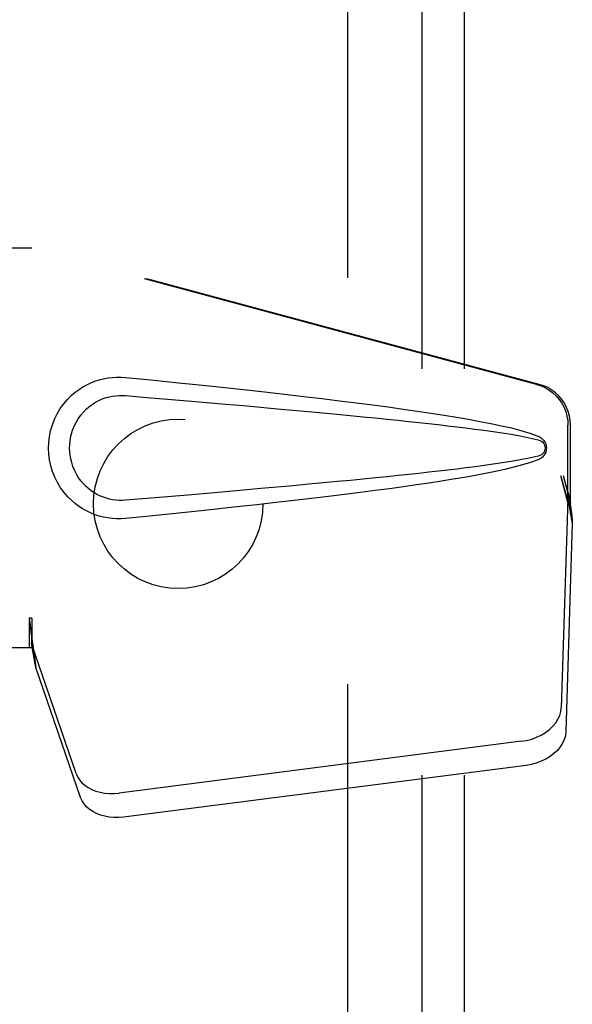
# Model space of a CAD drawing. Header units: inches. Extents: x 0 to 218, y 0 to 141.
# Tile 64 of 76: x 90.3 to 91.94, y 71.17 to 74.08. Entities that reach past the tile are written whole.
import ezdxf

# ---------------------------------------------------------------- set-up
doc = ezdxf.new("R2010")
doc.units = ezdxf.units.IN
doc.header["$LTSCALE"] = 11.987179
doc.header["$MEASUREMENT"] = 0
doc.linetypes.add('HIDDEN', pattern=[0.2, 0.1, -0.1])
for name, color, linetype in [('DEFAULT_2', 8, 'HIDDEN'), ('MAIN_RH_DOOR_ASSEMBLY', 7, 'CONTINUOUS'), ('SUBPANEL', 7, 'CONTINUOUS')]:
    doc.layers.add(name, color=color, linetype=linetype)

msp = doc.modelspace()

# ---------------------------------------------------------------- linework, layer by layer
at = {"layer": 'DEFAULT_2', "color": 8, "linetype": 'HIDDEN'}
msp.add_line((91.2728, 42.1495), (91.2728, 103.1495), dxfattribs=at)
at = {"layer": 'MAIN_RH_DOOR_ASSEMBLY', "color": 8, "linetype": 'HIDDEN'}
for p, q in [((90.0198, 73.4045), (90.3407, 73.4045)), ((91.8305, 73.0021), (90.3331, 73.4045)), ((91.8382, 73.0021), (90.3407, 73.4045)), ((91.9229, 72.6516), (91.9229, 72.8814)), ((91.9306, 72.6516), (91.9306, 72.8814)), ((91.9011, 72.7332), (91.9229, 72.6516)), ((91.9088, 72.7332), (91.9306, 72.6516)), ((91.9222, 72.663), (91.903, 72.0479)), ((91.9222, 72.663), (91.9357, 72.592)), ((91.9306, 72.6516), (91.9229, 72.6516)), ((91.9245, 72.6792), (91.9331, 72.6229)), ((91.9331, 72.6229), (91.9341, 72.6121)), ((91.9341, 72.6121), (91.9349, 72.6018)), ((91.9349, 72.6018), (91.9357, 72.592)), ((91.9357, 72.592), (91.9166, 71.9769)), ((90.3407, 72.3119), (90.3331, 72.3119)), ((90.3331, 72.3119), (90.3331, 72.2245)), ((90.3407, 72.3119), (90.3407, 72.2245)), ((90.3407, 72.2245), (90.0198, 72.2245)), ((90.4712, 71.854), (90.3394, 72.2378)), ((90.3529, 72.1667), (90.3394, 72.2378)), ((90.3436, 72.2329), (90.3529, 72.1667)), ((90.4848, 71.7829), (90.3529, 72.1667)), ((91.7855, 71.9489), (90.5981, 71.7964)), ((91.7991, 71.8778), (90.6116, 71.7254))]:
    msp.add_line(p, q, dxfattribs=at)
for points in [[(90.6167, 72.6065), (90.6038, 72.6056), (90.5909, 72.6055), (90.578, 72.6063), (90.5651, 72.6079), (90.5524, 72.6103), (90.5398, 72.6135), (90.5276, 72.6174), (90.5157, 72.6221), (90.504, 72.6275), (90.4925, 72.6339), (90.4811, 72.6411), (90.4697, 72.6495), (90.4583, 72.6591), (90.4471, 72.6701), (90.4361, 72.6829), (90.4257, 72.6969), (90.4165, 72.7122), (90.4084, 72.7282), (90.4019, 72.7449), (90.3967, 72.7619), (90.3931, 72.779), (90.3909, 72.7963), (90.3901, 72.8136), (90.3907, 72.8309), (90.3928, 72.8482), (90.3963, 72.8653), (90.4013, 72.8823), (90.4077, 72.899), (90.4156, 72.9151), (90.4247, 72.9305), (90.435, 72.9447), (90.446, 72.9576), (90.4572, 72.9688), (90.4686, 72.9786), (90.48, 72.9871), (90.4915, 72.9945), (90.5031, 73.0009), (90.5149, 73.0065), (90.5269, 73.0113), (90.5392, 73.0153), (90.5519, 73.0185), (90.5647, 73.021), (90.5777, 73.0226)], [(90.5777, 73.0226), (90.5907, 73.0234), (90.6037, 73.0233), (90.6167, 73.0225)], [(90.6167, 73.0225), (90.6923, 73.0149), (90.7649, 73.0075), (90.8346, 73.0003), (90.9015, 72.9933), (90.9656, 72.9864), (91.0271, 72.9796), (91.0861, 72.973), (91.1427, 72.9665), (91.1969, 72.9601), (91.2489, 72.9538), (91.2987, 72.9475), (91.3465, 72.9414), (91.3923, 72.9353), (91.4362, 72.9293), (91.4783, 72.9233), (91.5186, 72.9173), (91.5572, 72.9113), (91.5941, 72.9052), (91.6295, 72.8991), (91.6632, 72.8929), (91.6955, 72.8866), (91.7264, 72.8801), (91.7558, 72.8733), (91.7837, 72.866), (91.8101, 72.8581), (91.8349, 72.8494)], [(91.8305, 73.0021), (91.8435, 72.9979), (91.8558, 72.9923), (91.8675, 72.9853), (91.8784, 72.9771), (91.8883, 72.9678), (91.8971, 72.9575), (91.9048, 72.9462), (91.9112, 72.9342), (91.9163, 72.9216), (91.9199, 72.9084), (91.9221, 72.8951), (91.9229, 72.8814)], [(91.9306, 72.8814), (91.9298, 72.8951), (91.9276, 72.9084), (91.9239, 72.9216), (91.9189, 72.9342), (91.9125, 72.9462), (91.9048, 72.9575), (91.896, 72.9678), (91.886, 72.9771), (91.8752, 72.9853), (91.8635, 72.9923), (91.8512, 72.9979), (91.8382, 73.0021)], [(90.6167, 72.66), (90.6073, 72.6595), (90.598, 72.6596), (90.5886, 72.6602), (90.5792, 72.6615), (90.57, 72.6634), (90.5608, 72.6658), (90.552, 72.6688), (90.5433, 72.6723), (90.5349, 72.6763), (90.5266, 72.681), (90.5184, 72.6863), (90.5102, 72.6924), (90.5021, 72.6994), (90.494, 72.7074), (90.4861, 72.7166), (90.4787, 72.7267), (90.4721, 72.7375), (90.4665, 72.7487), (90.4619, 72.7599), (90.4583, 72.7711), (90.4556, 72.7821), (90.4538, 72.7928), (90.4527, 72.8033), (90.4523, 72.8137), (90.4526, 72.824), (90.4536, 72.8345), (90.4553, 72.8452), (90.4578, 72.856), (90.4612, 72.8672), (90.4656, 72.8784), (90.4712, 72.8897), (90.4776, 72.9006), (90.485, 72.9109), (90.4929, 72.9203), (90.5009, 72.9284), (90.5091, 72.9356), (90.5174, 72.9419), (90.5257, 72.9474), (90.5341, 72.9522), (90.5427, 72.9563), (90.5514, 72.9599), (90.5604, 72.9629), (90.5695, 72.9654), (90.5789, 72.9673), (90.5883, 72.9686), (90.5978, 72.9693), (90.6072, 72.9695), (90.6167, 72.969)], [(90.6167, 72.969), (90.6801, 72.9636), (90.7413, 72.9585), (90.8003, 72.9534), (90.8572, 72.9485), (90.9121, 72.9438), (90.9649, 72.9392), (91.0156, 72.9347), (91.0644, 72.9303), (91.1113, 72.926), (91.1563, 72.9219), (91.1994, 72.9179), (91.2407, 72.914), (91.2801, 72.9102), (91.3179, 72.9065), (91.3538, 72.9029), (91.3882, 72.8995), (91.4209, 72.8961), (91.4523, 72.8928), (91.4824, 72.8896), (91.5115, 72.8864), (91.5397, 72.8832), (91.5673, 72.88), (91.5945, 72.8768), (91.6214, 72.8735), (91.6482, 72.8701), (91.675, 72.8665), (91.7018, 72.8628), (91.7286, 72.8588), (91.7554, 72.8546), (91.7821, 72.8499), (91.8087, 72.8446), (91.8351, 72.8386)], [(91.8349, 72.8494), (91.841, 72.8463), (91.8462, 72.8425), (91.8508, 72.8378), (91.8545, 72.8325), (91.8571, 72.8269), (91.8587, 72.8209), (91.8592, 72.8147), (91.8587, 72.8084), (91.8572, 72.8024), (91.8546, 72.7967), (91.851, 72.7914), (91.8464, 72.7866), (91.8411, 72.7827), (91.8349, 72.7795)], [(91.8351, 72.8386), (91.8402, 72.8368), (91.8446, 72.8343), (91.8484, 72.8311), (91.8515, 72.8274), (91.8537, 72.8233), (91.8551, 72.8189), (91.8555, 72.8142), (91.855, 72.8096), (91.8536, 72.8053), (91.8513, 72.8013), (91.8483, 72.7977), (91.8445, 72.7945), (91.8401, 72.7921), (91.8351, 72.7903)], [(91.8351, 72.7903), (91.8087, 72.7844), (91.7823, 72.779), (91.7556, 72.7744), (91.7289, 72.7702), (91.7021, 72.7662), (91.6753, 72.7624), (91.6486, 72.7589), (91.6218, 72.7555), (91.595, 72.7522), (91.5679, 72.749), (91.5404, 72.7458), (91.5122, 72.7426), (91.4831, 72.7394), (91.453, 72.7362), (91.4217, 72.7329), (91.389, 72.7295), (91.3547, 72.7261), (91.3187, 72.7225), (91.281, 72.7188), (91.2415, 72.715), (91.2002, 72.7111), (91.1571, 72.7071), (91.1121, 72.703), (91.0651, 72.6987), (91.0163, 72.6943), (90.9654, 72.6898), (90.9126, 72.6852), (90.8577, 72.6804), (90.8007, 72.6755), (90.7415, 72.6705), (90.6802, 72.6653), (90.6167, 72.66)], [(91.8349, 72.7795), (91.8123, 72.7715), (91.7883, 72.7642), (91.763, 72.7574), (91.7364, 72.7511), (91.7086, 72.745), (91.6795, 72.7391), (91.6491, 72.7333), (91.6174, 72.7277), (91.5842, 72.7221), (91.5497, 72.7165), (91.5137, 72.7109), (91.4762, 72.7053), (91.4371, 72.6998), (91.3964, 72.6942), (91.354, 72.6885), (91.3099, 72.6828), (91.2639, 72.677), (91.2161, 72.6712), (91.1664, 72.6652), (91.1146, 72.6592), (91.0606, 72.6531), (91.0045, 72.6468), (90.9461, 72.6404), (90.8853, 72.6339), (90.822, 72.6273), (90.7562, 72.6205), (90.6878, 72.6136), (90.6167, 72.6065)], [(91.9011, 72.7332), (91.9064, 72.7137), (91.9117, 72.6945), (91.9172, 72.6755), (91.9226, 72.6572), (91.9279, 72.6397), (91.9331, 72.6229)], [(91.9088, 72.7332), (91.9114, 72.7236), (91.914, 72.7142), (91.9166, 72.705), (91.9193, 72.696), (91.9219, 72.6874), (91.9245, 72.6792)], [(91.9245, 72.6792), (91.9241, 72.6763), (91.9237, 72.6735), (91.9234, 72.6708), (91.923, 72.6682), (91.9226, 72.6656), (91.9222, 72.663)], [(90.3331, 72.3119), (90.3356, 72.2917), (90.3382, 72.2717), (90.3409, 72.252), (90.3436, 72.2329)], [(90.3407, 72.3119), (90.3406, 72.3016), (90.3403, 72.2717)], [(90.3475, 72.2049), (90.346, 72.2159), (90.3439, 72.2332), (90.3422, 72.2493), (90.3411, 72.2637), (90.3405, 72.2766), (90.3404, 72.2842)], [(90.34, 72.2534), (90.3398, 72.248), (90.3397, 72.2453), (90.3396, 72.2427), (90.3395, 72.2402), (90.3394, 72.2378)], [(90.3403, 72.2717), (90.3401, 72.2623), (90.34, 72.2534)], [(91.7855, 71.9489), (91.801, 71.9516), (91.8159, 71.9556), (91.8303, 71.9609), (91.8439, 71.9674), (91.8566, 71.9751), (91.868, 71.9837), (91.8781, 71.9932), (91.8866, 72.0034), (91.8934, 72.0141), (91.8985, 72.0252), (91.9017, 72.0365), (91.903, 72.0479)], [(91.9166, 71.9769), (91.9152, 71.9655), (91.912, 71.9542), (91.907, 71.9431), (91.9001, 71.9323), (91.8916, 71.9222), (91.8816, 71.9127), (91.8701, 71.904), (91.8575, 71.8964), (91.8439, 71.8899), (91.8294, 71.8846), (91.8145, 71.8806), (91.7991, 71.8778)], [(90.4712, 71.854), (90.4755, 71.8443), (90.4811, 71.8353), (90.4883, 71.8269), (90.4969, 71.8193), (90.5067, 71.8126), (90.5176, 71.8069), (90.5296, 71.8023), (90.5423, 71.7987), (90.5557, 71.7963), (90.5696, 71.7951), (90.5837, 71.7952), (90.5981, 71.7964)], [(90.6116, 71.7254), (90.5972, 71.7241), (90.5832, 71.7241), (90.5693, 71.7253), (90.5559, 71.7277), (90.5431, 71.7312), (90.5312, 71.7359), (90.5203, 71.7416), (90.5104, 71.7483), (90.5019, 71.7559), (90.4947, 71.7643), (90.489, 71.7733), (90.4848, 71.7829)]]:
    msp.add_lwpolyline(points, dxfattribs=at)
at = {"layer": 'SUBPANEL', "color": 8, "linetype": 'HIDDEN'}
for p, q in [((91.4915, 100.6182), (91.4915, 44.6807)), ((91.6165, 100.6182), (91.6165, 44.6807))]:
    msp.add_line(p, q, dxfattribs=at)
msp.add_circle((90.7728, 72.6495), 0.25, dxfattribs=at)

doc.saveas('drawing.dxf')
